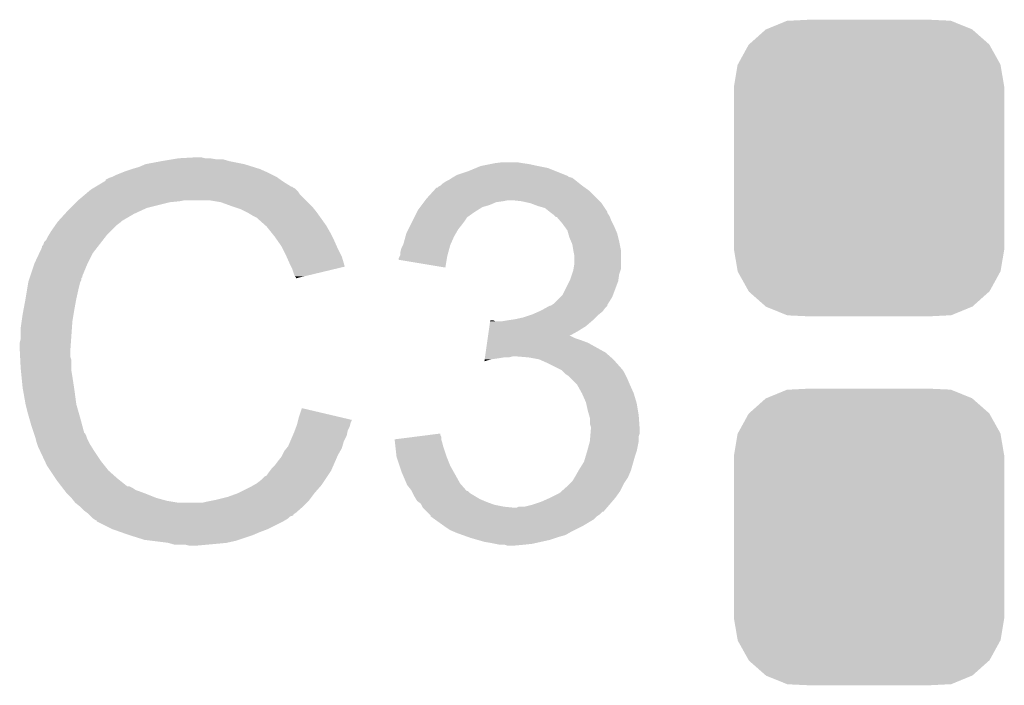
# Model space of a CAD drawing. Extents: x -1.3 to 24.2, y -3.9 to 39.2.
# Tile 6 of 27: x 6.3 to 8.9, y 7.4 to 9.1. Entities that reach past the tile are written whole.
import ezdxf

# ---------------------------------------------------------------- set-up
doc = ezdxf.new("R2010")
doc.units = 0
doc.layers.get('0').update_dxf_attribs({"linetype": 'CONTINUOUS'})
doc.layers.add('PROXIMITY_23_CLICK_V100_GTO', color=14, linetype='CONTINUOUS')
doc.layers.add('PROXIMITY_23_CLICK_V100_GTS', color=12, linetype='CONTINUOUS')

# ---------------------------------------------------------------- blocks, each defined once
blk = doc.blocks.new('CUSTOM_61')
for points in [[(-0.20803, 0.383392), (-0.154122, 0.38608), (0.212412, 0.383392), (0.154132, 0.38608)], [(-0.312264, 0.321732), (-0.26893, 0.360448), (0.312592, 0.321732), (0.268592, 0.360448)], [(-0.26893, 0.360448), (-0.267216, 0.361152), (0.268592, 0.360448), (0.26779, 0.361152)], [(-0.267216, 0.361152), (-0.213724, 0.383108), (0.26779, 0.361152), (0.21312, 0.383108)], [(-0.213724, 0.383108), (-0.20803, 0.383392), (0.21312, 0.383108), (0.212412, 0.383392)], [(-0.341452, 0.269636), (-0.313432, 0.320688), (0.341702, 0.269636), (0.313176, 0.320688)], [(-0.313432, 0.320688), (-0.312264, 0.321732), (0.313176, 0.320688), (0.312592, 0.321732)], [(-0.35179, 0.21082), (-0.342144, 0.268372), (0.35179, 0.21082), (0.34192, 0.268372)], [(-0.342144, 0.268372), (-0.341452, 0.269636), (0.34192, 0.268372), (0.341702, 0.269636)], [(-0.35179, 0.20955), (-0.35179, 0.21082), (0.35179, 0.20955), (0.35179, 0.21082)], [(-0.35179, -0.20955), (-0.35179, 0.20955), (0.35179, -0.20955), (0.35179, 0.20955)], [(-0.35179, -0.21082), (-0.35179, -0.20955), (0.35179, -0.21082), (0.35179, -0.20955)], [(-0.34192, -0.268358), (-0.35179, -0.21082), (0.342148, -0.268358), (0.35179, -0.21082)], [(-0.341702, -0.269636), (-0.34192, -0.268358), (0.341446, -0.269636), (0.342148, -0.268358)], [(-0.313184, -0.320676), (-0.341702, -0.269636), (0.31344, -0.320676), (0.341446, -0.269636)], [(-0.312594, -0.321732), (-0.313184, -0.320676), (0.312258, -0.321732), (0.31344, -0.320676)], [(-0.268602, -0.36044), (-0.312594, -0.321732), (0.26894, -0.36044), (0.312258, -0.321732)], [(-0.267792, -0.361154), (-0.268602, -0.36044), (0.2672, -0.361154), (0.26894, -0.36044)], [(-0.213136, -0.383104), (-0.267792, -0.361154), (0.213734, -0.383104), (0.2672, -0.361154)], [(-0.212414, -0.383394), (-0.213136, -0.383104), (0.207926, -0.383394), (0.213734, -0.383104)], [(-0.154122, -0.38608), (-0.212414, -0.383394), (0.154132, -0.38608), (0.207926, -0.383394)]]:
    blk.add_solid(points)

msp = doc.modelspace()

# ---------------------------------------------------------------- linework, layer by layer
at = {"layer": 'PROXIMITY_23_CLICK_V100_GTO'}
for points in [[(6.72338, 8.76046), (6.73862, 8.763), (6.835142, 8.76046), (6.819902, 8.763)], [(6.73862, 8.763), (6.784338, 8.76554), (6.807202, 8.763), (6.797042, 8.76554)], [(6.601458, 8.72998), (6.6167, 8.73506), (6.96087, 8.72998), (6.94944, 8.73506)], [(6.6167, 8.73506), (6.634482, 8.74014), (6.94944, 8.73506), (6.933186, 8.74014)], [(6.634482, 8.74014), (6.652262, 8.74776), (6.933186, 8.74014), (6.908802, 8.74776)], [(6.652262, 8.74776), (6.6929, 8.75538), (6.908802, 8.74776), (6.870698, 8.75538)], [(6.6929, 8.75538), (6.72338, 8.76046), (6.870698, 8.75538), (6.852924, 8.76046)], [(7.492998, 8.72998), (7.511282, 8.737598), (7.71779, 8.72998), (7.698742, 8.737598)], [(7.511282, 8.737598), (7.523482, 8.74268), (7.698742, 8.737598), (7.67334, 8.74268)], [(7.523482, 8.74268), (7.54888, 8.74776), (7.67334, 8.74268), (7.650478, 8.74776)], [(7.54888, 8.74776), (7.56158, 8.7503), (7.650478, 8.74776), (7.6327, 8.7503)], [(7.56158, 8.7503), (7.581902, 8.75284), (7.6327, 8.7503), (7.617462, 8.75284)], [(6.548134, 8.707126), (6.558282, 8.7122), (7.00328, 8.707126), (6.996174, 8.7122)], [(6.558282, 8.7122), (6.565894, 8.714738), (6.996174, 8.7122), (6.99262, 8.714738)], [(6.565894, 8.714738), (6.5659, 8.71474), (6.99262, 8.714738), (6.992618, 8.71474)], [(6.5659, 8.71474), (6.57606, 8.71982), (6.992618, 8.71474), (6.98246, 8.71982)], [(6.57606, 8.71982), (6.588758, 8.7249), (6.98246, 8.71982), (6.9723, 8.7249)], [(6.588758, 8.7249), (6.601458, 8.72998), (6.9723, 8.7249), (6.96087, 8.72998)], [(7.442202, 8.707122), (7.449814, 8.712198), (7.768588, 8.707122), (7.762242, 8.712198)], [(7.449814, 8.712198), (7.449818, 8.7122), (7.762242, 8.712198), (7.762236, 8.7122)], [(7.449818, 8.7122), (7.454044, 8.714736), (7.762236, 8.7122), (7.752098, 8.714736)], [(7.454044, 8.714736), (7.458248, 8.717258), (7.752098, 8.714736), (7.75208, 8.717258)], [(7.458248, 8.717258), (7.458286, 8.71728), (7.75208, 8.717258), (7.749544, 8.71728)], [(7.458286, 8.71728), (7.46252, 8.71982), (7.749544, 8.71728), (7.743194, 8.71982)], [(7.46252, 8.71982), (7.492998, 8.72998), (7.743194, 8.71982), (7.71779, 8.72998)], [(6.510022, 8.681722), (6.514246, 8.684258), (7.043418, 8.681722), (7.04088, 8.684258)], [(6.514246, 8.684258), (6.518476, 8.686798), (7.04088, 8.684258), (7.035804, 8.686798)], [(6.518476, 8.686798), (6.522702, 8.689334), (7.035804, 8.686798), (7.033266, 8.689334)], [(6.522702, 8.689334), (6.522712, 8.68934), (7.033266, 8.689334), (7.030724, 8.68934)], [(6.522712, 8.68934), (6.543868, 8.70204), (7.030724, 8.68934), (7.0104, 8.70204)], [(6.543868, 8.70204), (6.54812, 8.704592), (7.0104, 8.70204), (7.006828, 8.704592)], [(6.54812, 8.704592), (6.548134, 8.707126), (7.006828, 8.704592), (7.00328, 8.707126)], [(7.402254, 8.679178), (7.409186, 8.6868), (7.805422, 8.679178), (7.794752, 8.6868)], [(7.409186, 8.6868), (7.411726, 8.686806), (7.794752, 8.6868), (7.794744, 8.686806)], [(7.411726, 8.686806), (7.414264, 8.689342), (7.794744, 8.686806), (7.791194, 8.689342)], [(7.414264, 8.689342), (7.419336, 8.69188), (7.791194, 8.689342), (7.78764, 8.69188)], [(7.419336, 8.69188), (7.41934, 8.691882), (7.78764, 8.69188), (7.787638, 8.691882)], [(7.41934, 8.691882), (7.42442, 8.69696), (7.787638, 8.691882), (7.78129, 8.69696)], [(7.42442, 8.69696), (7.432042, 8.70204), (7.78129, 8.69696), (7.77494, 8.70204)], [(7.432042, 8.70204), (7.442202, 8.707122), (7.77494, 8.70204), (7.768588, 8.707122)], [(6.477, 8.65378), (6.495008, 8.669018), (7.06882, 8.65378), (7.053582, 8.669018)], [(6.495008, 8.669018), (6.504016, 8.67664), (7.053582, 8.669018), (7.0485, 8.67664)], [(6.504016, 8.67664), (6.510022, 8.681722), (7.0485, 8.67664), (7.043418, 8.681722)], [(7.37997, 8.65378), (7.38378, 8.65886), (7.83082, 8.65378), (7.82574, 8.65886)], [(7.38378, 8.65886), (7.402254, 8.679178), (7.82574, 8.65886), (7.805422, 8.679178)], [(6.44906, 8.62584), (6.45668, 8.63346), (6.63829, 8.62584), (6.654798, 8.63346)], [(6.45668, 8.63346), (6.47192, 8.6487), (6.654798, 8.63346), (6.71576, 8.6487)], [(6.47192, 8.6487), (6.47446, 8.65124), (6.71576, 8.6487), (6.741162, 8.65124)], [(6.47446, 8.65124), (6.477, 8.65378), (6.741162, 8.65124), (6.753858, 8.65378)], [(6.847838, 8.6487), (6.817358, 8.65378), (7.0739, 8.6487), (7.06882, 8.65378)], [(6.87578, 8.63854), (6.847838, 8.6487), (7.08406, 8.63854), (7.0739, 8.6487)], [(6.883406, 8.635998), (6.87578, 8.63854), (7.086602, 8.635998), (7.08406, 8.63854)], [(6.898638, 8.63092), (6.883406, 8.635998), (7.090666, 8.63092), (7.086602, 8.635998)], [(7.360922, 8.62838), (7.366634, 8.635998), (7.516368, 8.62838), (7.528558, 8.635998)], [(7.366634, 8.635998), (7.370444, 8.641078), (7.528558, 8.635998), (7.54634, 8.641078)], [(7.370444, 8.641078), (7.376158, 8.648698), (7.54634, 8.641078), (7.564118, 8.648698)], [(7.376158, 8.648698), (7.378064, 8.65124), (7.564118, 8.648698), (7.5819, 8.65124)], [(7.378064, 8.65124), (7.37997, 8.65378), (7.5819, 8.65124), (7.594598, 8.65378)], [(7.630158, 8.65124), (7.607298, 8.65378), (7.83336, 8.65124), (7.83082, 8.65378)], [(7.653018, 8.64616), (7.630158, 8.65124), (7.83844, 8.64616), (7.83336, 8.65124)], [(7.67334, 8.63854), (7.653018, 8.64616), (7.84352, 8.63854), (7.83844, 8.64616)], [(7.691118, 8.633462), (7.67334, 8.63854), (7.846904, 8.633462), (7.84352, 8.63854)], [(7.70382, 8.6233), (7.691118, 8.633462), (7.853678, 8.6233), (7.846904, 8.633462)], [(6.425966, 8.600438), (6.442132, 8.61822), (6.591298, 8.600438), (6.621782, 8.61822)], [(6.442132, 8.61822), (6.44906, 8.62584), (6.621782, 8.61822), (6.63829, 8.62584)], [(6.91388, 8.6233), (6.898638, 8.63092), (7.09676, 8.6233), (7.090666, 8.63092)], [(6.91896, 8.62076), (6.91388, 8.6233), (7.098576, 8.62076), (7.09676, 8.6233)], [(6.931662, 8.61314), (6.91896, 8.62076), (7.104018, 8.61314), (7.098576, 8.62076)], [(6.941816, 8.608062), (6.931662, 8.61314), (7.107646, 8.608062), (7.104018, 8.61314)], [(6.94436, 8.60552), (6.941816, 8.608062), (7.109462, 8.60552), (7.107646, 8.608062)], [(7.34695, 8.60044), (7.35076, 8.60806), (7.48284, 8.60044), (7.48792, 8.60806)], [(7.35076, 8.60806), (7.35203, 8.610598), (7.48792, 8.60806), (7.490458, 8.610598)], [(7.35203, 8.610598), (7.35838, 8.6233), (7.490458, 8.610598), (7.508242, 8.6233)], [(7.35838, 8.6233), (7.360922, 8.62838), (7.508242, 8.6233), (7.516368, 8.62838)], [(7.703826, 8.623296), (7.70382, 8.6233), (7.85368, 8.623296), (7.853678, 8.6233)], [(7.707214, 8.620754), (7.703826, 8.623296), (7.853684, 8.620754), (7.85368, 8.623296)], [(7.713978, 8.61568), (7.707214, 8.620754), (7.857068, 8.61568), (7.853684, 8.620754)], [(7.71652, 8.61314), (7.713978, 8.61568), (7.85876, 8.61314), (7.857068, 8.61568)], [(7.719054, 8.610606), (7.71652, 8.61314), (7.859774, 8.610606), (7.85876, 8.61314)], [(7.721592, 8.6106), (7.719054, 8.610606), (7.859776, 8.6106), (7.859774, 8.610606)], [(7.730306, 8.60044), (7.721592, 8.6106), (7.86384, 8.60044), (7.859776, 8.6106)], [(6.405878, 8.5725), (6.418324, 8.590278), (6.560822, 8.5725), (6.5786, 8.590278)], [(6.418324, 8.590278), (6.42366, 8.5979), (6.5786, 8.590278), (6.588758, 8.5979)], [(6.42366, 8.5979), (6.423662, 8.597902), (6.588758, 8.5979), (6.58876, 8.597902)], [(6.423662, 8.597902), (6.425966, 8.600438), (6.58876, 8.597902), (6.591298, 8.600438)], [(6.964364, 8.58774), (6.94436, 8.60552), (7.122162, 8.58774), (7.109462, 8.60552)], [(6.96722, 8.5852), (6.964364, 8.58774), (7.123614, 8.5852), (7.122162, 8.58774)], [(6.979412, 8.56996), (6.96722, 8.5852), (7.13232, 8.56996), (7.123614, 8.5852)], [(7.335518, 8.577578), (7.34187, 8.59028), (7.465058, 8.577578), (7.47522, 8.59028)], [(7.34187, 8.59028), (7.34695, 8.60044), (7.47522, 8.59028), (7.48284, 8.60044)], [(7.73684, 8.59282), (7.730306, 8.60044), (7.86765, 8.59282), (7.86384, 8.60044)], [(7.742284, 8.5852), (7.73684, 8.59282), (7.87146, 8.5852), (7.86765, 8.59282)], [(7.749538, 8.575044), (7.742284, 8.5852), (7.875814, 8.575044), (7.87146, 8.5852)], [(6.393182, 8.549644), (6.39826, 8.559798), (6.540786, 8.549644), (6.548684, 8.559798)], [(6.39826, 8.559798), (6.399782, 8.562338), (6.548684, 8.559798), (6.55066, 8.562338)], [(6.399782, 8.562338), (6.405878, 8.5725), (6.55066, 8.562338), (6.560822, 8.5725)], [(6.98754, 8.5598), (6.979412, 8.56996), (7.1374, 8.5598), (7.13232, 8.56996)], [(6.994652, 8.54964), (6.98754, 8.5598), (7.14248, 8.54964), (7.1374, 8.5598)], [(7.322822, 8.539482), (7.32836, 8.559798), (7.445868, 8.539482), (7.4549, 8.559798)], [(7.32836, 8.559798), (7.33044, 8.56742), (7.4549, 8.559798), (7.459254, 8.56742)], [(7.33044, 8.56742), (7.335518, 8.577578), (7.459254, 8.56742), (7.465058, 8.577578)], [(7.751718, 8.567418), (7.749538, 8.575044), (7.87908, 8.567418), (7.875814, 8.575044)], [(7.754618, 8.55726), (7.751718, 8.567418), (7.88162, 8.55726), (7.87908, 8.567418)], [(7.758974, 8.5471), (7.754618, 8.55726), (7.88416, 8.5471), (7.88162, 8.55726)], [(6.375846, 8.516618), (6.38302, 8.531864), (6.5151, 8.516618), (6.526958, 8.531864)], [(6.38302, 8.531864), (6.383026, 8.534406), (6.526958, 8.531864), (6.528934, 8.534406)], [(6.383026, 8.534406), (6.38556, 8.536944), (6.528934, 8.534406), (6.530908, 8.536944)], [(6.38556, 8.536944), (6.388104, 8.544562), (6.530908, 8.536944), (6.536834, 8.544562)], [(6.388104, 8.544562), (6.393182, 8.549644), (6.536834, 8.544562), (6.540786, 8.549644)], [(7.005318, 8.5344), (6.994652, 8.54964), (7.149254, 8.5344), (7.14248, 8.54964)], [(7.00913, 8.52678), (7.005318, 8.5344), (7.15264, 8.52678), (7.149254, 8.5344)], [(7.31774, 8.529322), (7.32155, 8.53694), (7.44266, 8.529322), (7.444738, 8.53694)], [(7.32155, 8.53694), (7.322822, 8.539482), (7.444738, 8.53694), (7.445868, 8.539482)], [(7.762238, 8.539482), (7.758974, 8.5471), (7.885684, 8.539482), (7.88416, 8.5471)], [(7.76478, 8.52424), (7.762238, 8.539482), (7.888732, 8.52424), (7.885684, 8.539482)], [(6.3627, 8.48868), (6.375846, 8.516618), (6.50113, 8.48868), (6.5151, 8.516618)], [(7.01802, 8.509), (7.00913, 8.52678), (7.161532, 8.509), (7.15264, 8.52678)], [(7.01915, 8.506458), (7.01802, 8.509), (7.162802, 8.506458), (7.161532, 8.509)], [(7.02818, 8.48614), (7.01915, 8.506458), (7.168876, 8.48614), (7.162802, 8.506458)], [(7.310122, 8.501384), (7.313928, 8.509), (7.435844, 8.501384), (7.43712, 8.509)], [(7.313928, 8.509), (7.3152, 8.511544), (7.43712, 8.509), (7.437812, 8.511544)], [(7.3152, 8.519162), (7.31774, 8.529322), (7.43989, 8.519162), (7.44266, 8.529322)], [(7.3152, 8.511544), (7.3152, 8.519162), (7.437812, 8.511544), (7.43989, 8.519162)], [(7.76529, 8.521698), (7.76478, 8.52424), (7.88924, 8.521698), (7.888732, 8.52424)], [(7.76732, 8.511542), (7.76529, 8.521698), (7.889238, 8.511542), (7.88924, 8.521698)], [(7.76732, 8.486142), (7.76732, 8.511542), (7.889238, 8.486142), (7.889238, 8.511542)], [(6.351692, 8.455656), (6.361852, 8.48614), (6.48716, 8.455656), (6.49986, 8.48614)], [(6.361852, 8.48614), (6.3627, 8.48868), (6.49986, 8.48614), (6.50113, 8.48868)], [(7.030724, 8.481054), (7.02818, 8.48614), (7.170396, 8.481054), (7.168876, 8.48614)], [(7.03326, 8.47598), (7.030724, 8.481054), (7.149234, 8.47598), (7.170396, 8.481054)], [(7.31012, 8.498858), (7.310122, 8.501384), (7.435422, 8.498858), (7.435844, 8.501384)], [(7.432018, 8.478524), (7.31012, 8.498858), (7.432018, 8.478524), (7.435422, 8.498858)], [(7.765626, 8.475978), (7.76732, 8.486142), (7.889238, 8.475978), (7.889238, 8.486142)], [(6.350844, 8.453114), (6.351692, 8.455656), (6.487154, 8.453114), (6.48716, 8.455656)], [(7.03834, 8.460742), (7.03326, 8.47598), (7.085684, 8.460742), (7.149234, 8.47598)], [(7.040878, 8.455664), (7.03834, 8.460742), (7.064506, 8.455664), (7.085684, 8.460742)], [(7.043414, 8.453126), (7.040878, 8.455664), (7.05392, 8.453126), (7.064506, 8.455664)], [(7.75716, 8.448042), (7.761392, 8.460738), (7.882344, 8.448042), (7.88416, 8.460738)], [(7.761392, 8.460738), (7.76478, 8.4709), (7.88416, 8.460738), (7.887544, 8.4709)], [(7.76478, 8.4709), (7.765626, 8.475978), (7.887544, 8.4709), (7.889238, 8.475978)], [(6.34365, 8.4201), (6.347036, 8.440418), (6.477, 8.4201), (6.482078, 8.440418)], [(6.347036, 8.440418), (6.347462, 8.442962), (6.482078, 8.440418), (6.48335, 8.442962)], [(6.347462, 8.442962), (6.348306, 8.445496), (6.48335, 8.442962), (6.484618, 8.445496)], [(6.348306, 8.445496), (6.349998, 8.450574), (6.484618, 8.445496), (6.48462, 8.450574)], [(6.349998, 8.450574), (6.350844, 8.453114), (6.48462, 8.450574), (6.487154, 8.453114)], [(7.04342, 8.450608), (7.043414, 8.453126), (7.04342, 8.450608), (7.05392, 8.453126)], [(7.736842, 8.407404), (7.754616, 8.442956), (7.868284, 8.407404), (7.881618, 8.442956)], [(7.754616, 8.442956), (7.75716, 8.448042), (7.881618, 8.442956), (7.882344, 8.448042)], [(6.33984, 8.39724), (6.34365, 8.4201), (6.47192, 8.39724), (6.477, 8.4201)], [(7.713982, 8.384542), (7.731756, 8.402318), (7.85527, 8.384542), (7.866378, 8.402318)], [(7.731756, 8.402318), (7.736842, 8.407404), (7.866378, 8.402318), (7.868284, 8.407404)], [(6.3346, 8.3693), (6.33984, 8.39724), (6.46684, 8.3693), (6.47192, 8.39724)], [(7.694674, 8.374378), (7.703814, 8.379454), (7.8486, 8.374378), (7.853674, 8.379454)], [(7.703814, 8.379454), (7.703826, 8.37946), (7.853674, 8.379454), (7.853674, 8.37946)], [(7.703826, 8.37946), (7.706366, 8.379464), (7.853674, 8.37946), (7.853674, 8.379464)], [(7.706366, 8.379464), (7.710162, 8.381996), (7.853674, 8.379464), (7.85368, 8.381996)], [(7.710162, 8.381996), (7.713982, 8.384542), (7.85368, 8.381996), (7.85527, 8.384542)], [(6.32968, 8.338822), (6.33222, 8.3566), (6.46176, 8.338822), (6.464722, 8.3566)], [(6.33222, 8.3566), (6.3346, 8.3693), (6.464722, 8.3566), (6.46684, 8.3693)], [(7.63524, 8.348982), (7.650476, 8.35406), (7.823202, 8.348982), (7.82828, 8.35406)], [(7.650476, 8.35406), (7.658098, 8.3566), (7.82828, 8.35406), (7.831454, 8.3566)], [(7.658098, 8.3566), (7.675238, 8.364218), (7.831454, 8.3566), (7.840978, 8.364218)], [(7.675238, 8.364218), (7.68096, 8.36676), (7.840978, 8.364218), (7.842884, 8.36676)], [(7.68096, 8.36676), (7.694674, 8.374378), (7.842884, 8.36676), (7.8486, 8.374378)], [(6.32714, 8.32104), (6.32968, 8.338822), (6.460488, 8.32104), (6.46176, 8.338822)], [(7.544902, 8.313422), (7.546718, 8.32612), (7.77748, 8.313422), (7.797798, 8.32612)], [(7.546718, 8.32612), (7.548536, 8.33882), (7.797798, 8.32612), (7.812616, 8.33882)], [(7.548536, 8.33882), (7.548898, 8.341358), (7.561584, 8.33882), (7.556504, 8.341358)], [(7.548898, 8.341358), (7.5489, 8.34136), (7.556504, 8.341358), (7.5489, 8.34136)], [(7.579362, 8.33882), (7.5946, 8.34136), (7.812616, 8.33882), (7.81558, 8.34136)], [(7.5946, 8.34136), (7.612378, 8.3439), (7.81558, 8.34136), (7.81812, 8.3439)], [(7.612378, 8.3439), (7.63524, 8.348982), (7.81812, 8.3439), (7.823202, 8.348982)], [(6.32714, 8.293102), (6.32714, 8.32104), (6.458494, 8.293102), (6.460488, 8.32104)], [(7.542358, 8.29564), (7.543086, 8.300718), (7.767322, 8.29564), (7.757164, 8.300718)], [(7.543086, 8.30072), (7.544902, 8.313422), (7.754706, 8.30072), (7.77748, 8.313422)], [(7.543086, 8.300718), (7.543086, 8.30072), (7.757164, 8.300718), (7.754706, 8.30072)], [(6.3246, 8.282942), (6.32714, 8.293102), (6.457768, 8.282942), (6.458494, 8.293102)], [(6.3246, 8.267702), (6.3246, 8.282942), (6.45668, 8.267702), (6.457768, 8.282942)], [(7.536908, 8.25754), (7.540542, 8.28294), (7.8486, 8.25754), (7.802882, 8.28294)], [(7.540542, 8.28294), (7.541632, 8.29056), (7.802882, 8.28294), (7.78256, 8.29056)], [(7.541632, 8.29056), (7.542358, 8.29564), (7.78256, 8.29056), (7.767322, 8.29564)], [(6.3246, 8.2677), (6.3246, 8.267702), (6.456682, 8.2677), (6.45668, 8.267702)], [(6.325744, 8.244838), (6.3246, 8.2677), (6.456682, 8.244838), (6.456682, 8.2677)], [(7.535456, 8.24738), (7.536908, 8.25754), (7.860212, 8.24738), (7.8486, 8.25754)], [(6.326126, 8.237216), (6.325744, 8.244838), (6.45922, 8.237216), (6.456682, 8.244838)], [(6.32714, 8.2169), (6.326126, 8.237216), (6.45922, 8.2169), (6.45922, 8.237216)], [(7.533644, 8.234712), (7.534366, 8.23976), (7.533644, 8.234712), (7.551418, 8.23976)], [(7.534366, 8.23976), (7.534728, 8.2423), (7.551418, 8.23976), (7.5692, 8.2423)], [(7.534728, 8.2423), (7.535092, 8.24484), (7.5692, 8.2423), (7.584438, 8.24484)], [(7.535092, 8.24484), (7.535456, 8.24738), (7.597138, 8.24484), (7.607298, 8.24738)], [(7.647942, 8.24484), (7.617462, 8.24738), (7.863116, 8.24484), (7.860212, 8.24738)], [(7.675878, 8.23976), (7.647942, 8.24484), (7.86892, 8.23976), (7.863116, 8.24484)], [(7.69874, 8.2296), (7.675878, 8.23976), (7.877952, 8.2296), (7.86892, 8.23976)], [(7.72414, 8.2169), (7.69874, 8.2296), (7.88924, 8.2169), (7.877952, 8.2296)], [(6.327904, 8.209278), (6.32714, 8.2169), (6.45922, 8.209278), (6.45922, 8.2169)], [(6.329426, 8.19404), (6.327904, 8.209278), (6.46176, 8.19404), (6.45922, 8.209278)], [(7.72922, 8.21436), (7.72414, 8.2169), (7.89178, 8.21436), (7.88924, 8.2169)], [(7.734296, 8.211822), (7.72922, 8.21436), (7.893472, 8.211822), (7.89178, 8.21436)], [(7.739382, 8.206738), (7.734296, 8.211822), (7.89686, 8.206738), (7.893472, 8.211822)], [(7.744458, 8.201662), (7.739382, 8.206738), (7.8994, 8.201662), (7.89686, 8.206738)], [(7.75208, 8.19658), (7.744458, 8.201662), (7.90194, 8.19658), (7.8994, 8.201662)], [(6.33222, 8.166098), (6.329426, 8.19404), (6.46606, 8.166098), (6.46176, 8.19404)], [(7.75716, 8.1915), (7.75208, 8.19658), (7.90448, 8.1915), (7.90194, 8.19658)], [(7.774938, 8.17372), (7.75716, 8.1915), (7.9121, 8.17372), (7.90448, 8.1915)], [(7.78764, 8.15086), (7.774938, 8.17372), (7.922262, 8.15086), (7.9121, 8.17372)], [(6.333118, 8.16102), (6.33222, 8.166098), (6.46684, 8.16102), (6.46606, 8.166098)], [(6.33984, 8.12292), (6.333118, 8.16102), (6.47192, 8.12292), (6.46684, 8.16102)], [(7.797798, 8.128002), (7.78764, 8.15086), (7.929118, 8.128002), (7.922262, 8.15086)], [(6.339842, 8.122918), (6.33984, 8.12292), (6.47192, 8.122918), (6.47192, 8.12292)], [(6.34492, 8.1026), (6.339842, 8.122918), (6.477726, 8.1026), (6.47192, 8.122918)], [(7.798364, 8.12546), (7.797798, 8.128002), (7.92988, 8.12546), (7.929118, 8.128002)], [(7.80288, 8.105138), (7.798364, 8.12546), (7.933268, 8.105138), (7.92988, 8.12546)], [(6.349276, 8.08736), (6.34492, 8.1026), (6.48208, 8.08736), (6.477726, 8.1026)], [(7.05104, 8.089898), (7.05868, 8.112756), (7.155768, 8.089898), (7.05868, 8.112756)], [(7.805784, 8.094982), (7.80288, 8.105138), (7.93496, 8.094982), (7.933268, 8.105138)], [(7.80796, 8.087364), (7.805784, 8.094982), (7.935506, 8.087364), (7.93496, 8.094982)], [(6.35508, 8.06704), (6.349276, 8.08736), (6.487502, 8.06704), (6.48208, 8.08736)], [(7.044052, 8.064498), (7.04596, 8.069582), (7.18312, 8.064498), (7.184388, 8.069582)], [(7.04596, 8.069582), (7.047228, 8.074658), (7.184388, 8.069582), (7.185658, 8.074658)], [(7.047228, 8.074658), (7.048498, 8.079736), (7.185658, 8.074658), (7.188198, 8.079736)], [(7.048498, 8.079736), (7.04913, 8.082262), (7.188198, 8.079736), (7.1882, 8.082262)], [(7.04913, 8.082262), (7.05104, 8.089898), (7.1882, 8.082262), (7.155768, 8.089898)], [(7.80796, 8.072124), (7.80796, 8.087364), (7.936594, 8.072124), (7.935506, 8.087364)], [(7.810498, 8.064502), (7.80796, 8.072124), (7.937138, 8.064502), (7.936594, 8.072124)], [(6.361008, 8.049258), (6.35508, 8.06704), (6.492244, 8.049258), (6.487502, 8.06704)], [(6.361856, 8.046716), (6.361008, 8.049258), (6.494782, 8.046716), (6.492244, 8.049258)], [(6.363548, 8.041638), (6.361856, 8.046716), (6.49732, 8.041638), (6.494782, 8.046716)], [(7.035072, 8.041638), (7.03834, 8.04926), (7.175498, 8.041638), (7.177022, 8.04926)], [(7.03834, 8.04926), (7.040244, 8.054338), (7.177022, 8.04926), (7.17804, 8.054338)], [(7.040244, 8.054338), (7.044052, 8.064498), (7.17804, 8.054338), (7.18312, 8.064498)], [(7.379646, 8.041636), (7.41934, 8.046696), (7.419342, 8.041636), (7.41934, 8.046696)], [(7.809016, 8.039096), (7.809652, 8.046718), (7.93496, 8.039096), (7.937498, 8.046718)], [(7.809652, 8.046718), (7.8105, 8.056878), (7.937498, 8.046718), (7.937498, 8.056878)], [(7.8105, 8.059422), (7.810498, 8.064502), (7.9375, 8.059422), (7.937138, 8.064502)], [(7.8105, 8.056878), (7.8105, 8.059422), (7.937498, 8.056878), (7.9375, 8.059422)], [(6.36524, 8.036558), (6.363548, 8.041638), (6.499014, 8.036558), (6.49732, 8.041638)], [(6.365876, 8.03402), (6.36524, 8.036558), (6.49986, 8.03402), (6.499014, 8.036558)], [(6.367782, 8.0264), (6.365876, 8.03402), (6.503672, 8.0264), (6.49986, 8.03402)], [(6.370322, 8.018782), (6.367782, 8.0264), (6.50748, 8.018782), (6.503672, 8.0264)], [(6.37286, 8.011162), (6.370322, 8.018782), (6.512244, 8.011162), (6.50748, 8.018782)], [(7.0231, 8.013702), (7.02854, 8.026398), (7.16425, 8.013702), (7.167878, 8.026398)], [(7.02854, 8.026398), (7.035072, 8.041638), (7.167878, 8.026398), (7.175498, 8.041638)], [(7.29998, 8.03148), (7.339798, 8.036556), (7.421882, 8.03148), (7.42188, 8.036556)], [(7.300262, 8.028938), (7.29998, 8.03148), (7.421882, 8.028938), (7.421882, 8.03148)], [(7.301106, 8.02132), (7.300262, 8.028938), (7.424418, 8.02132), (7.421882, 8.028938)], [(7.30223, 8.011162), (7.301106, 8.02132), (7.42696, 8.011162), (7.424418, 8.02132)], [(7.339798, 8.036556), (7.379646, 8.041636), (7.42188, 8.036556), (7.419342, 8.041636)], [(7.801032, 8.001), (7.807958, 8.026398), (7.929878, 8.001), (7.93496, 8.026398)], [(7.807958, 8.026398), (7.80796, 8.026402), (7.93496, 8.026398), (7.93496, 8.026402)], [(7.80796, 8.026402), (7.809016, 8.039096), (7.93496, 8.026402), (7.93496, 8.039096)], [(6.3754, 8.00608), (6.37286, 8.011162), (6.515418, 8.00608), (6.512244, 8.011162)], [(6.378986, 7.99846), (6.3754, 8.00608), (6.52018, 7.99846), (6.515418, 8.00608)], [(6.389744, 7.9756), (6.378986, 7.99846), (6.53542, 7.9756), (6.52018, 7.99846)], [(7.00786, 7.99084), (7.01294, 8.001), (7.15264, 7.99084), (7.158446, 8.001)], [(7.01294, 8.001), (7.019032, 8.008618), (7.158446, 8.001), (7.1628, 8.008618)], [(7.019032, 8.008618), (7.0231, 8.013702), (7.1628, 8.008618), (7.16425, 8.013702)], [(7.30476, 7.9883), (7.30223, 8.011162), (7.43458, 7.9883), (7.42696, 8.011162)], [(7.79653, 7.98576), (7.80034, 7.99846), (7.9248, 7.98576), (7.92903, 7.99846)], [(7.80034, 7.99846), (7.801032, 8.001), (7.92903, 7.99846), (7.929878, 8.001)], [(6.39572, 7.9629), (6.389744, 7.9756), (6.54558, 7.9629), (6.53542, 7.9756)], [(6.98754, 7.962902), (6.99516, 7.97306), (7.140416, 7.962902), (7.14486, 7.97306)], [(6.99516, 7.97306), (7.005322, 7.985762), (7.14486, 7.97306), (7.150418, 7.985762)], [(7.005322, 7.985762), (7.00786, 7.99084), (7.150418, 7.985762), (7.15264, 7.99084)], [(7.30504, 7.985762), (7.30476, 7.9883), (7.435596, 7.985762), (7.43458, 7.9883)], [(7.312662, 7.962898), (7.30504, 7.985762), (7.44474, 7.962898), (7.435596, 7.985762)], [(7.78002, 7.95274), (7.792722, 7.97306), (7.915366, 7.95274), (7.92117, 7.97306)], [(7.792722, 7.97306), (7.79653, 7.98576), (7.92117, 7.97306), (7.9248, 7.98576)], [(6.404188, 7.9502), (6.39572, 7.9629), (6.55574, 7.9502), (6.54558, 7.9629)], [(6.417732, 7.929882), (6.404188, 7.9502), (6.578598, 7.929882), (6.55574, 7.9502)], [(6.96722, 7.937504), (6.9723, 7.94512), (7.126394, 7.937504), (7.131472, 7.94512)], [(6.9723, 7.94512), (6.976108, 7.950198), (7.131472, 7.94512), (7.134858, 7.950198)], [(6.976108, 7.950198), (6.979922, 7.95528), (7.134858, 7.950198), (7.13708, 7.95528)], [(6.979922, 7.95528), (6.98754, 7.962902), (7.13708, 7.95528), (7.140416, 7.962902)], [(7.31774, 7.94766), (7.312662, 7.962898), (7.453206, 7.94766), (7.44474, 7.962898)], [(7.330804, 7.91718), (7.31774, 7.94766), (7.47014, 7.91718), (7.453206, 7.94766)], [(7.76986, 7.93496), (7.778566, 7.950198), (7.908106, 7.93496), (7.91464, 7.950198)], [(7.778566, 7.950198), (7.78002, 7.95274), (7.91464, 7.950198), (7.915366, 7.95274)], [(6.42112, 7.9248), (6.417732, 7.929882), (6.584952, 7.9248), (6.578598, 7.929882)], [(6.432844, 7.90956), (6.42112, 7.9248), (6.604006, 7.90956), (6.584952, 7.9248)], [(6.932924, 7.912098), (6.941818, 7.91718), (7.10946, 7.912098), (7.112846, 7.91718)], [(6.941818, 7.91718), (6.95452, 7.92734), (7.112846, 7.91718), (7.11962, 7.92734)], [(6.95452, 7.92734), (6.962144, 7.934962), (7.11962, 7.92734), (7.1247, 7.934962)], [(6.962144, 7.934962), (6.96722, 7.937504), (7.1247, 7.934962), (7.126394, 7.937504)], [(7.33298, 7.912102), (7.330804, 7.91718), (7.474586, 7.912102), (7.47014, 7.91718)], [(7.75208, 7.9121), (7.757158, 7.917178), (7.89432, 7.9121), (7.89686, 7.917178)], [(7.757158, 7.917178), (7.762242, 7.922262), (7.89686, 7.917178), (7.900248, 7.922262)], [(7.762242, 7.922262), (7.768334, 7.932418), (7.900248, 7.922262), (7.907018, 7.932418)], [(7.768334, 7.932418), (7.76986, 7.93496), (7.907018, 7.932418), (7.908106, 7.93496)], [(6.432846, 7.909558), (6.432844, 7.90956), (6.609084, 7.909558), (6.604006, 7.90956)], [(6.436754, 7.904478), (6.432846, 7.909558), (6.619242, 7.904478), (6.609084, 7.909558)], [(6.44066, 7.8994), (6.436754, 7.904478), (6.62686, 7.8994), (6.619242, 7.904478)], [(6.442614, 7.89686), (6.44066, 7.8994), (6.63448, 7.89686), (6.62686, 7.8994)], [(6.44652, 7.891782), (6.442614, 7.89686), (6.648022, 7.891782), (6.63448, 7.89686)], [(6.449062, 7.88924), (6.44652, 7.891782), (6.6548, 7.88924), (6.648022, 7.891782)], [(6.86562, 7.881622), (6.89356, 7.89178), (7.084058, 7.881622), (7.091678, 7.89178)], [(6.89356, 7.89178), (6.893562, 7.891782), (7.091678, 7.89178), (7.09168, 7.891782)], [(6.893562, 7.891782), (6.924038, 7.90702), (7.09168, 7.891782), (7.105014, 7.90702)], [(6.924038, 7.90702), (6.932924, 7.912098), (7.105014, 7.90702), (7.10946, 7.912098)], [(7.34314, 7.8994), (7.33298, 7.912102), (7.485706, 7.8994), (7.474586, 7.912102)], [(7.34441, 7.89686), (7.34314, 7.8994), (7.487928, 7.89686), (7.485706, 7.8994)], [(7.344414, 7.896854), (7.34441, 7.89686), (7.490466, 7.896854), (7.487928, 7.89686)], [(7.346952, 7.891778), (7.344414, 7.896854), (7.495542, 7.891778), (7.490466, 7.896854)], [(7.35076, 7.88416), (7.346952, 7.891778), (7.508242, 7.88416), (7.495542, 7.891778)], [(7.70382, 7.87908), (7.72922, 7.891782), (7.874, 7.87908), (7.88307, 7.891782)], [(7.72922, 7.891782), (7.734932, 7.89686), (7.88307, 7.891782), (7.886698, 7.89686)], [(7.734932, 7.89686), (7.75208, 7.9121), (7.886698, 7.89686), (7.89432, 7.9121)], [(6.45922, 7.87908), (6.449062, 7.88924), (6.680196, 7.87908), (6.6548, 7.88924)], [(6.459222, 7.879078), (6.45922, 7.87908), (6.6802, 7.879078), (6.680196, 7.87908)], [(6.465316, 7.87146), (6.459222, 7.879078), (6.70814, 7.87146), (6.6802, 7.879078)], [(6.469378, 7.866382), (6.465316, 7.87146), (6.73861, 7.866382), (6.70814, 7.87146)], [(6.469382, 7.86638), (6.469378, 7.866382), (6.738622, 7.86638), (6.73861, 7.866382)], [(6.482078, 7.856222), (6.469382, 7.86638), (7.0612, 7.856222), (7.071358, 7.86638)], [(6.799582, 7.86638), (6.80974, 7.86892), (7.071358, 7.86638), (7.073898, 7.86892)], [(6.80974, 7.86892), (6.82244, 7.87146), (7.073898, 7.86892), (7.076438, 7.87146)], [(6.82244, 7.87146), (6.83514, 7.874), (7.076438, 7.87146), (7.078342, 7.874)], [(6.83514, 7.874), (6.86562, 7.881622), (7.078342, 7.874), (7.084058, 7.881622)], [(7.355334, 7.87654), (7.35076, 7.88416), (7.520942, 7.87654), (7.508242, 7.88416)], [(7.358378, 7.871464), (7.355334, 7.87654), (7.532786, 7.871464), (7.520942, 7.87654)], [(7.361768, 7.86892), (7.358378, 7.871464), (7.53872, 7.86892), (7.532786, 7.871464)], [(7.368536, 7.86384), (7.361768, 7.86892), (7.552268, 7.86384), (7.53872, 7.86892)], [(7.658098, 7.8613), (7.680958, 7.86892), (7.858756, 7.8613), (7.865288, 7.86892)], [(7.680958, 7.86892), (7.70382, 7.87908), (7.865288, 7.86892), (7.874, 7.87908)], [(6.482082, 7.85622), (6.482078, 7.856222), (7.0612, 7.85622), (7.0612, 7.856222)], [(6.49224, 7.846062), (6.482082, 7.85622), (7.049586, 7.846062), (7.0612, 7.85622)], [(6.502398, 7.83844), (6.49224, 7.846062), (7.040874, 7.83844), (7.049586, 7.846062)], [(7.369808, 7.8613), (7.368536, 7.86384), (7.559042, 7.8613), (7.552268, 7.86384)], [(7.37235, 7.85622), (7.369808, 7.8613), (7.584438, 7.85622), (7.559042, 7.8613)], [(7.373618, 7.853684), (7.37235, 7.85622), (7.609798, 7.853684), (7.584438, 7.85622)], [(7.373622, 7.85368), (7.373618, 7.853684), (7.609838, 7.85368), (7.609798, 7.853684)], [(7.383782, 7.84352), (7.373622, 7.85368), (7.843512, 7.84352), (7.852222, 7.85368)], [(7.383788, 7.843514), (7.383782, 7.84352), (7.840974, 7.843514), (7.843512, 7.84352)], [(7.391402, 7.8359), (7.383788, 7.843514), (7.83336, 7.8359), (7.840974, 7.843514)], [(7.609838, 7.85368), (7.617464, 7.853682), (7.852222, 7.85368), (7.852224, 7.853682)], [(7.617464, 7.853682), (7.622544, 7.85622), (7.852224, 7.853682), (7.8544, 7.85622)], [(7.637782, 7.85622), (7.658098, 7.8613), (7.8544, 7.85622), (7.858756, 7.8613)], [(6.502414, 7.838426), (6.502398, 7.83844), (7.038334, 7.838426), (7.040874, 7.83844)], [(6.50748, 7.83336), (6.502414, 7.838426), (7.035792, 7.83336), (7.038334, 7.838426)], [(6.510024, 7.830816), (6.50748, 7.83336), (7.028178, 7.830816), (7.035792, 7.83336)], [(6.515098, 7.825742), (6.510024, 7.830816), (7.023102, 7.825742), (7.028178, 7.830816)], [(6.515104, 7.825738), (6.515098, 7.825742), (7.023098, 7.825738), (7.023102, 7.825742)], [(6.522714, 7.820664), (6.515104, 7.825738), (7.01464, 7.820664), (7.023098, 7.825738)], [(6.525238, 7.82066), (6.522714, 7.820664), (7.014632, 7.82066), (7.01464, 7.820664)], [(6.52526, 7.818134), (6.525238, 7.82066), (7.010422, 7.818134), (7.014632, 7.82066)], [(6.525288, 7.81812), (6.52526, 7.818134), (7.0104, 7.81812), (7.010422, 7.818134)], [(6.5659, 7.7978), (6.525288, 7.81812), (6.96976, 7.7978), (7.0104, 7.81812)], [(7.393934, 7.833366), (7.391402, 7.8359), (7.829558, 7.833366), (7.83336, 7.8359)], [(7.39394, 7.83083), (7.393934, 7.833366), (7.825754, 7.83083), (7.829558, 7.833366)], [(7.393958, 7.830818), (7.39394, 7.83083), (7.825738, 7.830818), (7.825754, 7.83083)], [(7.404622, 7.823198), (7.393958, 7.830818), (7.818118, 7.823198), (7.825738, 7.830818)], [(7.425946, 7.80796), (7.404622, 7.823198), (7.79272, 7.80796), (7.818118, 7.823198)], [(6.58749, 7.79018), (6.5659, 7.7978), (6.94944, 7.79018), (6.96976, 7.7978)], [(6.60908, 7.78256), (6.58749, 7.79018), (6.93166, 7.78256), (6.94944, 7.79018)], [(7.4295, 7.80542), (7.425946, 7.80796), (7.78764, 7.80542), (7.79272, 7.80796)], [(7.444738, 7.795262), (7.4295, 7.80542), (7.767324, 7.795262), (7.78764, 7.80542)], [(7.45067, 7.79272), (7.444738, 7.795262), (7.762242, 7.79272), (7.767324, 7.795262)], [(7.462522, 7.78764), (7.45067, 7.79272), (7.75335, 7.78764), (7.762242, 7.79272)], [(7.476752, 7.782558), (7.462522, 7.78764), (7.744458, 7.782558), (7.75335, 7.78764)], [(6.649718, 7.76986), (6.60908, 7.78256), (6.893558, 7.76986), (6.93166, 7.78256)], [(6.670038, 7.76732), (6.649718, 7.76986), (6.885938, 7.76732), (6.893558, 7.76986)], [(6.710678, 7.76224), (6.670038, 7.76732), (6.863078, 7.76224), (6.885938, 7.76732)], [(6.719568, 7.7597), (6.710678, 7.76224), (6.83768, 7.7597), (6.863078, 7.76224)], [(7.49097, 7.77748), (7.476752, 7.782558), (7.72668, 7.77748), (7.744458, 7.782558)], [(7.49808, 7.77494), (7.49097, 7.77748), (7.719058, 7.77494), (7.72668, 7.77748)], [(7.51586, 7.76986), (7.49808, 7.77494), (7.703818, 7.76986), (7.719058, 7.77494)], [(7.533638, 7.76478), (7.51586, 7.76986), (7.680958, 7.76478), (7.703818, 7.76986)], [(7.54888, 7.76224), (7.533638, 7.76478), (7.669528, 7.76224), (7.680958, 7.76478)], [(7.56158, 7.7597), (7.54888, 7.76224), (7.658098, 7.7597), (7.669528, 7.76224)], [(6.728456, 7.75716), (6.719568, 7.7597), (6.80974, 7.75716), (6.83768, 7.7597)], [(6.766558, 7.75462), (6.756398, 7.75716), (6.781802, 7.75462), (6.80974, 7.75716)], [(7.574278, 7.75716), (7.56158, 7.7597), (7.63524, 7.75716), (7.658098, 7.7597)], [(7.594598, 7.754622), (7.586976, 7.75716), (7.607322, 7.754622), (7.63524, 7.75716)], [(7.607302, 7.75462), (7.594598, 7.754622), (7.607302, 7.75462), (7.607322, 7.754622)]]:
    msp.add_solid(points, dxfattribs=at)

# ---------------------------------------------------------------- block references
at = {"layer": 'PROXIMITY_23_CLICK_V100_GTS'}
for p in [(8.5344, 8.7376), (8.5344, 7.77748)]:
    msp.add_blockref('CUSTOM_61', p, dxfattribs=at)

doc.saveas('drawing.dxf')
